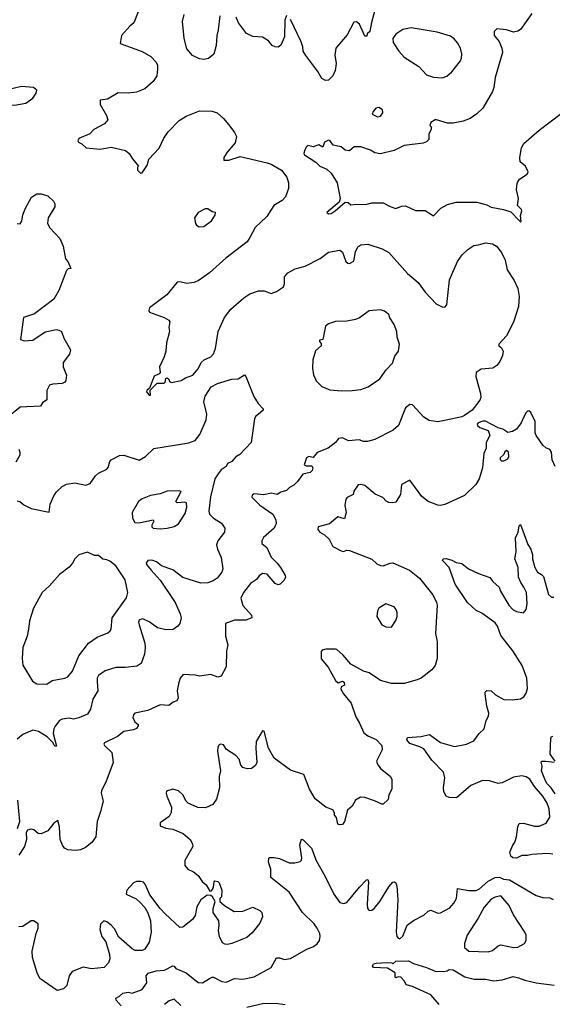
# Model space of a CAD drawing. Extents: x 1603745 to 1745082, y 385868 to 533966.
# Tile 201 of 256: x 1645412 to 1649212, y 466531 to 473548. Entities that reach past the tile are written whole.
import ezdxf

# ---------------------------------------------------------------- set-up
doc = ezdxf.new("R2010")
doc.units = 0

msp = doc.modelspace()

# ---------------------------------------------------------------- linework, layer by layer
at = {"layer": '0CON20XD'}
for points in [[(1647955, 473652.5), (1647920.7, 473529.3), (1647910, 473465), (1647891.7, 473448.3), (1647888.3, 473431.7), (1647875, 473430), (1647836.4, 473516.4), (1647815, 473532.5), (1647795, 473530), (1647748.8, 473441.2), (1647668.1, 473345), (1647660.8, 473295), (1647668.8, 473235), (1647663, 473187), (1647645, 473147.5), (1647615, 473116.7), (1647594, 473114), (1647568.3, 473128.3), (1647538.8, 473178.8), (1647452.2, 473292.2), (1647434.4, 473325), (1647432.9, 473355), (1647420.3, 473390.3), (1647345, 473550)], [(1646256.8, 473603.2), (1646226.2, 473525), (1646197.3, 473502.7), (1646137.5, 473435), (1646128.3, 473378.3), (1646285, 473322.2), (1646348.8, 473285), (1646385.7, 473245), (1646394.2, 473225), (1646395.6, 473195.6), (1646390.9, 473149.1), (1646363.2, 473106.8), (1646303.8, 473055), (1646245, 473030.8), (1646185, 473024), (1646115, 473026.7), (1646037.7, 472982.3), (1645987.5, 472975), (1645986.7, 472945), (1646030.8, 472865), (1646040, 472835), (1646016.2, 472805), (1645940, 472765), (1645912.5, 472735), (1645835, 472702.5), (1645826.7, 472685), (1645832.5, 472675), (1645855, 472664), (1645887.5, 472635), (1645986.2, 472626.2), (1646065, 472640.5), (1646167, 472617), (1646194.2, 472595), (1646217, 472557), (1646260, 472505), (1646253.6, 472496.4), (1646252.5, 472475), (1646275, 472453.3), (1646285, 472456.7), (1646323.8, 472515), (1646333.3, 472555), (1646406.3, 472633.7), (1646441.2, 472705), (1646470.7, 472749.3), (1646550.5, 472829.5), (1646598.7, 472861.3), (1646695, 472899.8), (1646786.4, 472896.4), (1646820.5, 472885), (1646866.4, 472845), (1646905, 472798.9), (1646944.4, 472745), (1646958.6, 472715), (1646949.3, 472670.7), (1646892.2, 472605), (1646867.5, 472565), (1646868, 472548), (1646905, 472547.8), (1646985, 472573.6), (1647177.9, 472527.9), (1647205, 472518.6), (1647280, 472475), (1647318.1, 472425), (1647329.5, 472385), (1647330.6, 472345), (1647308.6, 472285), (1647285, 472260.8), (1647226, 472225), (1647174.4, 472145), (1647092.1, 472067.9), (1647054.3, 471995.7), (1647035.3, 471964.7), (1646881.7, 471848.3), (1646766.5, 471743.5), (1646685, 471687.1), (1646655, 471674.3), (1646605, 471669.2), (1646555, 471681.2), (1646535, 471676.7), (1646462.1, 471587.9), (1646338.8, 471495), (1646332.5, 471475), (1646337.5, 471465), (1646443.3, 471425), (1646475, 471406.7), (1646483.3, 471395), (1646476.7, 471355), (1646481.2, 471325), (1646458.8, 471245), (1646453.8, 471185), (1646443.8, 471145), (1646410, 471075), (1646413.8, 471035), (1646406.7, 471025), (1646372, 471008), (1646338.3, 470921.7), (1646320, 470905), (1646317.5, 470895), (1646335, 470873.3), (1646345, 470872.5), (1646343, 470907), (1646393.3, 470956.7), (1646442.5, 470957.5), (1646450, 470965), (1646455, 470990), (1646463.6, 470996.4), (1646476.1, 470986.1), (1646480.7, 470970.7), (1646495, 470963.8), (1646565, 470976.7), (1646595, 470996.2), (1646646.7, 471015), (1646685, 471061.2), (1646706, 471105), (1646728.8, 471125), (1646775, 471146.4), (1646793.7, 471166.3), (1646809.6, 471205), (1646828.6, 471325), (1646872.2, 471425), (1646918.5, 471485), (1647010, 471565), (1647055, 471594.1), (1647115, 471616.2), (1647155, 471616.5), (1647205, 471596.4), (1647245, 471610.5), (1647293.9, 471645), (1647300.8, 471665), (1647301.2, 471715), (1647325, 471743.1), (1647377.9, 471772.1), (1647448, 471792), (1647554.7, 471845.3), (1647615, 471891.4), (1647695, 471906.9), (1647715, 471891.2), (1647738.8, 471825), (1647752.3, 471812.3), (1647765, 471810), (1647795, 471826.7), (1647806.5, 471893.5), (1647825, 471930), (1647845.4, 471944.6), (1647895, 471949.5), (1647996.7, 471915), (1648045, 471888.8), (1648178.3, 471738.3), (1648253.8, 471675), (1648305, 471606.2), (1648383, 471523), (1648425, 471502), (1648445, 471498.8), (1648460, 471515), (1648478.9, 471695), (1648536.2, 471823.8), (1648568, 471872), (1648609.7, 471910.3), (1648652, 471938), (1648685.5, 471944.5), (1648735, 471958.1), (1648785, 471950.8), (1648813.2, 471933.2), (1648848.6, 471888.6), (1648874.3, 471835), (1648889.2, 471765), (1648940.3, 471690.3), (1648965, 471632.5), (1648975.8, 471575), (1648970, 471505), (1648935, 471393.3), (1648884, 471295), (1648830, 471235), (1648830, 471225), (1648850, 471210), (1648860, 471185), (1648856, 471155), (1648838.3, 471111.7), (1648815, 471083.8), (1648787.5, 471065), (1648705, 471058), (1648668.8, 471035), (1648665.8, 471005), (1648700, 470885), (1648700.5, 470855), (1648693.7, 470836.3), (1648638.9, 470765), (1648585, 470727.8), (1648565, 470718.1), (1648455, 470694.3)], [(1646840, 473575), (1646828, 473475), (1646817.5, 473435), (1646814.2, 473365), (1646797.3, 473302.7), (1646758.3, 473271.7), (1646725, 473264.2), (1646695, 473268.6), (1646645, 473291.9), (1646605, 473341.2), (1646584.5, 473414.5), (1646574.2, 473535), (1646586.2, 473585)], [(1649065, 473591.5), (1648985, 473479.4), (1648965, 473465.6), (1648935, 473460), (1648885, 473477.1), (1648816.1, 473483.9), (1648796.2, 473465), (1648796, 473435), (1648832.9, 473392.9), (1648852.5, 473345), (1648856.2, 473315), (1648804.7, 473135.3), (1648795.5, 473065), (1648785.8, 473035.8), (1648715, 472917.5), (1648673.7, 472876.3), (1648626.3, 472843.7), (1648575, 472824.4), (1648505, 472810), (1648465, 472812), (1648385, 472833.8), (1648375, 472833.8), (1648344.2, 472815.8), (1648337.5, 472795), (1648346.7, 472785), (1648346.4, 472766.4), (1648331.2, 472735), (1648330, 472695), (1648315, 472677.5), (1648291.3, 472668.7), (1648155, 472651.2), (1648084.4, 472615.6), (1647985, 472592), (1647945, 472599.4), (1647915, 472618), (1647845, 472643.3), (1647798.3, 472641.7), (1647765, 472612.5), (1647735, 472617.5), (1647705, 472642.5), (1647647.5, 472655), (1647627.5, 472685), (1647615, 472690), (1647586.7, 472675), (1647575, 472640), (1647545, 472656.7), (1647505, 472642.5), (1647468.3, 472651.7), (1647457, 472643), (1647443.6, 472616.4), (1647438.8, 472595), (1647444, 472585), (1647525, 472534), (1647553.8, 472503.8), (1647602.1, 472482.1), (1647635, 472453.3), (1647675.8, 472385), (1647698.8, 472275), (1647691.7, 472248.3), (1647602.5, 472175), (1647615, 472163.8), (1647635, 472166.7), (1647662.5, 472185), (1647735, 472248.8), (1647755, 472246.2), (1647775, 472228.8), (1647815, 472234.2), (1647879.5, 472230.5), (1647925, 472243.8), (1648005, 472243.3), (1648055, 472216), (1648095, 472203.8), (1648135, 472220), (1648165, 472222), (1648235, 472189.2), (1648305, 472187.5), (1648365, 472151.2), (1648416.7, 472205), (1648465, 472230.6), (1648525, 472247.5), (1648673, 472247), (1648745, 472228.6), (1648775, 472211.9), (1648863.3, 472196.7), (1648915, 472180), (1648975, 472116.7), (1648985, 472107.5), (1648988.8, 472111.2), (1648983.9, 472153.9), (1648994.2, 472185), (1648992, 472195), (1648964, 472225), (1648970, 472275), (1648956, 472335), (1648958, 472365), (1648962.7, 472387.3), (1648978.3, 472411.7), (1649031.7, 472448.3), (1649040, 472465), (1649020, 472505), (1648981.4, 472535), (1648980, 472565), (1648990.6, 472635), (1649007.5, 472665), (1649118.1, 472761.9), (1649275, 472878.9)], [(1647315, 473577.5), (1647303.1, 473545), (1647301.9, 473425), (1647274.2, 473365.8), (1647255, 473353.3), (1647235, 473356), (1647213.3, 473365), (1647186.8, 473396.8), (1647145, 473423.3), (1647075, 473429.2), (1647030.3, 473450.3), (1646973.3, 473525), (1646956.1, 473566.1)], [(1648425, 473134.2), (1648460, 473145), (1648495, 473176.2), (1648555.8, 473254.2), (1648563.8, 473275), (1648566, 473305), (1648555.8, 473345), (1648534.4, 473384.4), (1648510.9, 473410.9), (1648485, 473430.8), (1648390, 473460), (1648205, 473489.6), (1648145, 473478.9), (1648094.5, 473445.5), (1648073.3, 473415), (1648076.2, 473385), (1648115.8, 473325), (1648155, 473282), (1648260, 473215), (1648315, 473156.2), (1648365, 473138), (1648425, 473134.2)], [(1645185, 472913.3), (1645225, 472914), (1645302.3, 472947.7), (1645375, 472938.1), (1645456.6, 472953.4), (1645505, 472990), (1645530, 473025), (1645533.8, 473045), (1645510, 473065), (1645425, 473071.4), (1645365, 473058), (1645325, 473055.8), (1645215, 473016), (1645198.3, 472991.7), (1645180, 472925), (1645185, 472913.3)], [(1647965, 472856.7), (1647985, 472860), (1648003.3, 472885), (1648000, 472905), (1647975, 472922.5), (1647951.7, 472918.3), (1647932.5, 472895), (1647927.5, 472875), (1647965, 472856.7)], [(1645395, 472096.7), (1645415, 472093.3), (1645427, 472113), (1645435, 472157.5), (1645454.2, 472205), (1645497.7, 472282.3), (1645535, 472306.2), (1645565, 472307.1), (1645613, 472293), (1645653.3, 472255), (1645663.8, 472235), (1645663.8, 472215), (1645616.2, 472135), (1645611.2, 472095), (1645626.7, 472065), (1645698.3, 471988.3), (1645722.5, 471935), (1645740, 471845), (1645756.7, 471825), (1645777.5, 471775), (1645758.3, 471771.7), (1645745, 471760), (1645691.7, 471618.3), (1645655, 471555.7), (1645518.3, 471451.7), (1645440, 471425), (1645418.3, 471268.3), (1645445, 471260), (1645505, 471264), (1645595, 471322.9), (1645675, 471339.2), (1645695, 471336), (1645711.2, 471325), (1645728, 471278), (1645773.8, 471195), (1645766.7, 471165), (1645723.3, 471105), (1645723.3, 471075), (1645745.8, 471015), (1645742.5, 470977.5), (1645733.3, 470965), (1645715, 470956), (1645649.3, 470950.7), (1645625, 470942.5), (1645606.7, 470905), (1645605, 470840), (1645575, 470817.5), (1645560, 470795), (1645415, 470786.2), (1645326.7, 470715)], [(1646692.7, 472072.7), (1646725, 472073.8), (1646780, 472115), (1646807.5, 472155), (1646810, 472175), (1646785, 472180), (1646755, 472201.2), (1646735, 472200), (1646686.2, 472175), (1646660, 472135), (1646666.1, 472096.1), (1646672.5, 472085), (1646692.7, 472072.7)], [(1647705.7, 470904.3), (1647785, 470904.5), (1647845, 470913.3), (1647898.8, 470931.2), (1647981.3, 470988.7), (1648027.2, 471052.8), (1648070.7, 471099.3), (1648088.7, 471151.3), (1648113.2, 471186.8), (1648120.8, 471235), (1648104.3, 471285), (1648102, 471325), (1648084.2, 471375), (1648053, 471423), (1648045, 471446.7), (1648015, 471471.2), (1647985, 471480.8), (1647906.1, 471473.9), (1647835, 471424.2), (1647807.9, 471412.1), (1647745, 471399.4), (1647665, 471398), (1647615, 471380.8), (1647592.9, 471365), (1647575, 471270), (1647550, 471265), (1647550, 471255), (1647561.7, 471241.7), (1647562.5, 471225), (1647521.7, 471188.3), (1647504.2, 471125), (1647501.4, 471065), (1647508.3, 471018.3), (1647528, 470975), (1647566.7, 470935), (1647625, 470910.6), (1647705.7, 470904.3)], [(1645395, 470118.8), (1645413.6, 470113.6), (1645441.7, 470091.7), (1645495, 470063.8), (1645622.5, 470037.5), (1645630, 470095), (1645655.8, 470154.2), (1645675, 470183.3), (1645715, 470221.2), (1645745, 470238), (1645805, 470248), (1645885, 470230), (1645915, 470243.3), (1645953, 470297), (1645974.6, 470315.4), (1646033.8, 470345), (1646043.9, 470356.1), (1646055, 470400), (1646065, 470412.5), (1646125, 470441.2), (1646155, 470443.8), (1646265, 470408.8), (1646308.8, 470435), (1646368, 470492), (1646618.3, 470531.7), (1646665, 470550), (1646697.6, 470592.4), (1646743.1, 470696.9), (1646746.9, 470736.9), (1646726.4, 470825), (1646734.6, 470865), (1646778.6, 470931.4), (1646823.6, 470956.4), (1646925, 470985.8), (1646970.5, 470989.5), (1647015, 471016.7), (1647026, 471005), (1647083, 470863), (1647113.9, 470813.9), (1647150, 470775), (1647150, 470765), (1647112.5, 470735), (1647095, 470720), (1647087.3, 470702.7), (1647063.5, 470535), (1646981.5, 470448.5), (1646955, 470434), (1646925, 470400.8), (1646895.7, 470384.3), (1646885.7, 470365), (1646850.4, 470339.6), (1646827.1, 470312.9), (1646803.1, 470275), (1646772.7, 470147.3), (1646762.4, 470045), (1646765.4, 470025), (1646795, 469995.5), (1646850.9, 469960.9), (1646876.2, 469925), (1646873.8, 469895), (1646826.5, 469833.5), (1646816.9, 469805), (1646822.2, 469775), (1646849.4, 469715), (1646862.2, 469635), (1646855, 469610), (1646820.7, 469569.3), (1646791.3, 469548.7), (1646755, 469535.6), (1646705, 469533.5), (1646575, 469573.6), (1646505, 469626.9), (1646475, 469637.8), (1646425, 469657.1), (1646388.8, 469685), (1646355, 469696.9), (1646325.8, 469694.2), (1646314, 469675), (1646316, 469665), (1646349.4, 469625), (1646414.5, 469555), (1646521.8, 469395), (1646557.1, 469315), (1646563.8, 469286.2), (1646553.9, 469246.1), (1646541.2, 469225), (1646507, 469203), (1646455, 469199.2), (1646395, 469214.2), (1646335, 469257.1), (1646295, 469276), (1646285, 469278.8), (1646265, 469270), (1646260, 469255), (1646264, 469236), (1646304.5, 469105.5), (1646308.5, 469075), (1646303.6, 469026.4), (1646279.7, 468960.3), (1646248.7, 468941.3), (1646165, 468931.5), (1646097.6, 468932.4), (1646021.4, 468908.6), (1645975.5, 468874.5), (1645964.4, 468855), (1645965.6, 468835), (1645969.5, 468765), (1645934.4, 468705), (1645917.1, 468635), (1645895, 468600), (1645835, 468571.9), (1645795, 468564.3), (1645765, 468570), (1645715, 468562.9), (1645697.1, 468552.9), (1645665, 468513.3), (1645656, 468495), (1645651.2, 468461.2), (1645675, 468370), (1645665, 468370), (1645655, 468380), (1645650, 468395), (1645608.3, 468438.3), (1645545.5, 468475.5), (1645505, 468485.5), (1645435.4, 468454.6), (1645395, 468420)], [(1648455, 470694.3), (1648395, 470681.4), (1648332.4, 470692.4), (1648295.6, 470715.6), (1648215, 470803.8), (1648195, 470806.2), (1648165, 470782.5), (1648114.3, 470655), (1648077, 470623), (1647945, 470556.9), (1647893, 470543), (1647865, 470542.9), (1647834.2, 470554.2), (1647757, 470547), (1647715, 470568.8), (1647687.3, 470562.7), (1647663.8, 470535), (1647613.8, 470495), (1647535, 470464.2), (1647505, 470428), (1647475, 470434.4), (1647458.6, 470425), (1647441.4, 470375), (1647455, 470367.8), (1647495, 470368.8), (1647502.9, 470355), (1647497.5, 470335), (1647485, 470321.9), (1647431.2, 470308.8), (1647395, 470256.7), (1647367.9, 470232.1), (1647335.9, 470214.1), (1647315, 470194), (1647275, 470181.2), (1647250, 470165), (1647205, 470173.8), (1647152.7, 470162.7), (1647085, 470169.4), (1647069.7, 470160.3), (1647068.1, 470145), (1647125, 470087.3), (1647217.5, 470025), (1647240, 469985), (1647242.7, 469957.3), (1647228.6, 469925), (1647151.5, 469858.5), (1647140, 469835), (1647140, 469815), (1647175, 469786.2), (1647205, 469716.7), (1647250, 469675), (1647272.5, 469645), (1647307, 469587), (1647307.5, 469575), (1647300, 469555), (1647270, 469525), (1647255, 469520), (1647235, 469530), (1647176.4, 469596.4), (1647145, 469602.5), (1647120, 469585), (1647101.7, 469558.3), (1647059.7, 469530.3), (1647008.8, 469465), (1646990.8, 469425), (1647005, 469372.5), (1647066.7, 469305), (1647067.5, 469285), (1647025, 469270), (1646945, 469268.8), (1646880, 469245), (1646880, 469155), (1646895.9, 469094.1), (1646888, 469048), (1646884.3, 468935.7), (1646850.6, 468869.4), (1646825, 468862.5), (1646775, 468881.2), (1646695, 468868.8), (1646665, 468876.2), (1646578, 468882), (1646556, 468855), (1646544.4, 468815.6), (1646535.8, 468765), (1646543.3, 468715), (1646532.5, 468695), (1646507.5, 468685), (1646475, 468660), (1646415, 468666), (1646325.8, 468624.2), (1646234.3, 468605.7), (1646224, 468595), (1646219.2, 468575), (1646234.2, 468544.2), (1646256.7, 468525), (1646257.5, 468515), (1646245, 468497.5), (1646225, 468486.7), (1646155, 468476.2), (1646110.9, 468439.1), (1646016.2, 468395), (1646012.5, 468385), (1646017.5, 468375), (1646070, 468325), (1646080, 468255), (1646027.1, 468115), (1645996.2, 468055), (1645993.3, 468035), (1646007.9, 467977.9), (1645988.9, 467905), (1645965.6, 467835), (1645954.6, 467725.4), (1645926.6, 467683.4), (1645881.3, 467648.7), (1645845, 467632.9), (1645813, 467627), (1645755, 467631.6), (1645732.5, 467645), (1645716.5, 467665), (1645700, 467705), (1645697, 467797), (1645685, 467840), (1645655, 467821.2), (1645612.3, 467767.7), (1645565, 467746.7), (1645545, 467747.5), (1645513.6, 467773.6), (1645495, 467780), (1645467, 467773), (1645457.5, 467755), (1645461.2, 467705), (1645446, 467655), (1645406.7, 467595)], [(1649232.9, 470365), (1649210.9, 470410.9), (1649206.3, 470466.3), (1649195, 470484), (1649165, 470496.2), (1649143.3, 470515), (1649096.2, 470585), (1649090, 470605), (1649090, 470685), (1649058.8, 470748.8), (1649045, 470760), (1649035, 470757.5), (1649025, 470750), (1649006.6, 470713.4), (1648990, 470675), (1648955, 470630), (1648927.3, 470612.7), (1648895, 470606.7), (1648859.5, 470629.5), (1648825, 470640), (1648735, 470687.8), (1648715, 470688.2), (1648681.9, 470675), (1648674.6, 470665), (1648677.1, 470655), (1648695, 470642.5), (1648755, 470620), (1648766.7, 470585), (1648738.8, 470535), (1648740, 470495), (1648722.3, 470457.7), (1648714.2, 470355), (1648690, 470275), (1648666, 470235), (1648585, 470157.5), (1648445, 470094.2), (1648415, 470086.2), (1648395, 470088.8), (1648325, 470113.8), (1648280.5, 470150.5), (1648195, 470266.7), (1648135, 470236.7), (1648128.1, 470165), (1648095, 470110.8), (1648075, 470104.2), (1648045, 470107.5), (1648025.8, 470115.8), (1648002.3, 470142.3), (1647947.9, 470167.9), (1647875, 470227.5), (1647845, 470235.8), (1647826.4, 470233.6), (1647795, 470187.5), (1647791.2, 470165), (1647747.9, 470142.1), (1647739.1, 470130.9), (1647730.6, 470085), (1647741.9, 470035), (1647728.3, 469991.7), (1647682.5, 470005), (1647623.3, 469955), (1647542.5, 469935), (1647538.8, 469915), (1647554, 469895), (1647586.6, 469876.6), (1647620.6, 469845), (1647645.8, 469795), (1647705, 469762), (1647721.7, 469758.3), (1647745, 469768), (1647765, 469765.8), (1647924.5, 469704.5), (1647960.7, 469670.7), (1647985, 469658), (1648005, 469656.2), (1648055, 469675.7), (1648075, 469676.9), (1648192.9, 469625), (1648265, 469568.6), (1648359.5, 469449.5), (1648385.8, 469395), (1648389.2, 469375), (1648378, 469175), (1648390, 469115), (1648390.6, 468995), (1648376, 468945), (1648351.2, 468915), (1648275, 468856), (1648246.4, 468843.6), (1648155, 468818.6), (1648065, 468817.5), (1647985, 468840), (1647905, 468894), (1647865, 468906), (1647775, 468954.2), (1647719.7, 469019.7), (1647675, 469058.8), (1647665, 469063.3), (1647595, 469063.3), (1647570, 469055), (1647562.5, 469045), (1647563, 468993), (1647613.2, 468933.2), (1647665, 468840), (1647685, 468823.3), (1647715, 468833.3), (1647727, 468827), (1647728, 468805), (1647706.1, 468793.9), (1647701.9, 468778.1), (1647722.2, 468745), (1647776.4, 468676.4), (1647808.9, 468578.9), (1647837.1, 468535), (1647868, 468465), (1647895, 468445.6), (1647955, 468419.2), (1647995, 468376.7), (1647997.1, 468345), (1647957.5, 468265), (1647963.6, 468243.6), (1647985, 468212), (1648055, 468157.5), (1648067.5, 468135), (1648066, 468065), (1648046.2, 468025), (1648039.5, 467990.5), (1648005, 467957.5), (1647995, 467956.7), (1647942.3, 467982.3), (1647875, 468004), (1647842.3, 468007.7), (1647806.7, 467985), (1647785, 467942.5), (1647750, 467915), (1647730, 467835), (1647715, 467812.5), (1647695, 467810), (1647682.5, 467815), (1647671.7, 467861.7), (1647658.3, 467878.3), (1647657.5, 467895), (1647645, 467917.5), (1647595, 467936.7), (1647520.6, 467995), (1647479.4, 468065), (1647461.4, 468115), (1647439.1, 468169.1), (1647345, 468199.4), (1647227.8, 468285), (1647187.2, 468357.2), (1647156.9, 468476.9), (1647145, 468481.2), (1647098.6, 468405), (1647095.6, 468355.6), (1647104, 468255), (1647095, 468233.3), (1647065, 468211.2), (1647035, 468209.2), (1647005, 468218.8), (1646990, 468235), (1646978.3, 468278.3), (1646953.8, 468305), (1646888.3, 468348.3), (1646865, 468381.2), (1646845, 468386.2), (1646835, 468380), (1646825.9, 468364.1), (1646823.6, 468336.4), (1646844.2, 468195), (1646835.7, 468154.3), (1646836.7, 468075), (1646816.8, 467993.2), (1646790, 467955), (1646737.8, 467932.2), (1646683.1, 467933.1), (1646615, 467964.5)], [(1645406.4, 470486.4), (1645414.2, 470465), (1645412.9, 470445), (1645385.7, 470395)], [(1648865, 470404), (1648895, 470418.8), (1648902, 470435), (1648898.8, 470465), (1648885, 470477.5), (1648871.7, 470468.3), (1648865, 470450), (1648840, 470425), (1648840, 470415), (1648850, 470405), (1648865, 470404)], [(1646415, 469918.6), (1646465, 469924.4), (1646514.4, 469935.6), (1646545.5, 469954.5), (1646592, 470028), (1646604.3, 470075), (1646602, 470105), (1646590.8, 470110.8), (1646534.4, 470104.4), (1646526, 470115), (1646563.3, 470185), (1646545, 470190.8), (1646465, 470188.1), (1646415, 470170), (1646345, 470157.9), (1646285, 470133.1), (1646259.2, 470115), (1646214.2, 470035), (1646216, 469995), (1646233.8, 469965), (1646263.2, 469963.2), (1646363.3, 469983.3), (1646368.8, 469975), (1646354.2, 469945), (1646354.4, 469934.4), (1646363.3, 469925), (1646415, 469918.6)], [(1649215, 467601.3), (1649175, 467606.5), (1649065, 467599.5), (1649035, 467591.1), (1648995, 467590.6), (1648955, 467572.9), (1648930, 467575), (1648915, 467587.5), (1648908, 467615), (1648929.2, 467665), (1648945, 467686.7), (1648957.1, 467725), (1648965.8, 467795), (1648975, 467820), (1649005, 467821.4), (1649085, 467800.5), (1649118.3, 467801.7), (1649168.1, 467821.9), (1649193.6, 467865), (1649188.3, 467925), (1649175, 467963.5), (1649143.6, 468015), (1649083.3, 468083.3), (1649050.9, 468135), (1649025, 468152.9), (1648995, 468158.9), (1648935, 468149.7), (1648855, 468110), (1648825.6, 468104.4), (1648762.8, 468122.8), (1648713.2, 468126.8), (1648629.8, 468090.2), (1648527.7, 468002.3), (1648475, 468004), (1648454.3, 468014.3), (1648438, 468045), (1648435.8, 468075.8), (1648444.5, 468145), (1648434.4, 468185), (1648352.1, 468272.1), (1648295, 468351.9), (1648267, 468367), (1648195, 468389.4), (1648173.3, 468415), (1648178.3, 468431.7), (1648275, 468439.5), (1648335, 468454.3), (1648415, 468398.1), (1648515, 468367.5), (1648600, 468385), (1648651.7, 468408.3), (1648689.7, 468460.3), (1648724.4, 468495.6), (1648738.8, 468555), (1648756.2, 468585), (1648758, 468605), (1648744.4, 468655), (1648732.2, 468745), (1648733.6, 468756.4), (1648745, 468767.5), (1648775, 468765.7), (1648807.4, 468737.4), (1648865, 468702.9), (1648925, 468700), (1648985, 468709.2), (1649007.6, 468722.4), (1649025, 468748.8), (1649035, 468782.5), (1649029.3, 468855), (1648996.9, 468945), (1648930.6, 469049.4), (1648845, 469159.6), (1648821.7, 469225), (1648805, 469249.5), (1648708.9, 469318.9), (1648668.3, 469338.3), (1648605.6, 469395), (1648518.1, 469525), (1648476, 469645), (1648427.5, 469695), (1648434, 469706), (1648455, 469708), (1648495.8, 469695.8), (1648525, 469678.8), (1648565, 469673.8), (1648613.9, 469633.9), (1648685, 469600.8), (1648765, 469573.3), (1648786.2, 469545), (1648833, 469503), (1648841.4, 469475), (1648901.1, 469375), (1648932.3, 469342.3), (1648955, 469329.5), (1649005, 469321.9), (1649025, 469343.8), (1649031.1, 469385), (1649028, 469465), (1649008.9, 469505), (1648987.1, 469537.1), (1648971.3, 469575), (1648967.7, 469645), (1648943.9, 469705), (1648953.1, 469756.9), (1648948, 469855), (1648967.1, 469895), (1648975, 469940), (1648985, 469950), (1649037.3, 469807.3), (1649059.4, 469775), (1649070, 469735), (1649069.2, 469705), (1649087.5, 469645), (1649105, 469610), (1649135, 469594.2), (1649149.3, 469579.3), (1649185, 469452.5), (1649205, 469433.3), (1649223, 469433)], [(1645605, 468812), (1645645, 468838.6), (1645735, 468855.8), (1645756, 468865), (1645789.4, 468905), (1645833.3, 469015), (1645904.2, 469105.8), (1645965, 469148.1), (1646040.8, 469179.2), (1646057.9, 469192.1), (1646064.3, 469205.7), (1646071.8, 469285), (1646175, 469427.1), (1646184.4, 469465), (1646165, 469556.2), (1646096.9, 469655), (1646055, 469689.1), (1646035, 469699.5), (1646004.6, 469704.6), (1645975, 469730), (1645945, 469730.8), (1645895, 469753.8), (1645834, 469735), (1645804.6, 469705.4), (1645789.5, 469675), (1645765, 469645.6), (1645696, 469595), (1645625.4, 469514.6), (1645572.5, 469465), (1645511.9, 469355), (1645481.2, 469265), (1645476.3, 469203.7), (1645464.6, 469155.4), (1645435.6, 469075), (1645429.2, 468995), (1645435, 468947.5), (1645503.3, 468835), (1645535, 468816), (1645605, 468812)], [(1648065, 469220), (1648094.3, 469265.7), (1648104.4, 469295.6), (1648105, 469322.5), (1648097.8, 469345), (1648082.5, 469365), (1648025, 469384.2), (1647973.3, 469355), (1647963.8, 469335), (1647958.8, 469295), (1647995.9, 469235.9), (1648025, 469222), (1648065, 469220)], [(1649232, 468265), (1649196.9, 468315), (1649201.8, 468425), (1649205, 468438.8), (1649215, 468442.9)], [(1649231, 468031), (1649203.5, 468073.5), (1649173.6, 468105), (1649157.5, 468135), (1649134.2, 468195), (1649138.8, 468225), (1649131.7, 468258.3), (1649136.7, 468263.3), (1649165.7, 468264.3), (1649224.1, 468255.9)], [(1646615, 467964.5), (1646599.8, 467979.8), (1646575, 468024), (1646545, 468052), (1646505, 468063.3), (1646460, 468050), (1646456.2, 468035), (1646460.8, 468015), (1646494.4, 467935), (1646492.1, 467897.9), (1646479.7, 467870.3), (1646413.3, 467825), (1646413.9, 467803.9), (1646455, 467785.7), (1646505, 467780.4), (1646579.5, 467749.5), (1646629.2, 467705), (1646646, 467675), (1646646.7, 467655), (1646591.2, 467555), (1646590.5, 467520.5), (1646612.5, 467495), (1646652.5, 467475), (1646685, 467450), (1646715, 467406.7), (1646743, 467383), (1646768.3, 467338.3), (1646779.3, 467340.7), (1646795.9, 467364.1), (1646800, 467405), (1646805, 467410), (1646826.4, 467406.4), (1646835.9, 467395.9), (1646853.3, 467345), (1646851.7, 467298.3), (1646840, 467285), (1646840, 467265), (1646872.5, 467235), (1646943.2, 467193.2), (1647004.2, 467195.8), (1647075, 467222.5), (1647125, 467200), (1647140, 467185), (1647143.3, 467155), (1647125, 467110), (1647069.6, 467040.4), (1647032, 467008), (1646925, 466964), (1646895, 466956.7), (1646875, 466958.8), (1646859.5, 466969.5), (1646838, 467015), (1646830.8, 467055), (1646835.7, 467095.7), (1646832, 467125), (1646792.9, 467185), (1646792.9, 467215), (1646807.5, 467265), (1646788.3, 467298.3), (1646775, 467307.5), (1646750.7, 467309.3), (1646704.5, 467275.5), (1646676, 467225), (1646664, 467165), (1646646, 467135), (1646575, 467080.8), (1646555, 467079.2), (1646448.9, 467175), (1646414.2, 467214.2), (1646340.3, 467310.3), (1646308.3, 467388.3), (1646295, 467402.5), (1646275, 467406.7), (1646245, 467407.5), (1646225, 467397.5), (1646176.7, 467345), (1646172.5, 467315), (1646242.4, 467282.4), (1646270.2, 467260.2), (1646305, 467221.4), (1646327.5, 467182.5), (1646345.3, 467125), (1646350.9, 467045), (1646335.6, 466975), (1646305, 466924.2), (1646285, 466914.3), (1646265, 466914.2), (1646235, 466915.8), (1646215.6, 466925.6), (1646119.2, 467009.2), (1646088.1, 467068.1), (1646065, 467095.8), (1646035, 467118.8), (1646012.5, 467125), (1645988.3, 467101.7), (1645982.9, 467065), (1645998.8, 467015), (1646027.6, 466977.6), (1646053.9, 466886.1), (1646054.2, 466855.8), (1646045, 466827.5), (1646015, 466794), (1645925, 466783.8), (1645865, 466795.6), (1645785.8, 466764.2), (1645766, 466735), (1645747.5, 466665), (1645725, 466641.2), (1645680.5, 466630.5), (1645557.1, 466715), (1645536.5, 466755), (1645503.8, 466863.8), (1645501.1, 466908.9), (1645529.2, 467035), (1645544, 467075), (1645543.8, 467103.8), (1645510, 467125), (1645495, 467126.7), (1645435, 467085.8), (1645405, 467084.3)], [(1645395.9, 467784.1), (1645414, 467835), (1645399.1, 467985)], [(1646135, 466520), (1646100, 466560), (1646097.5, 466575), (1646125, 466588.8), (1646148.3, 466611.7), (1646185, 466618.6), (1646215, 466610), (1646285, 466635.6), (1646319.2, 466685), (1646315.6, 466735), (1646328, 466752), (1646385, 466768.9), (1646445, 466774.2), (1646505, 466806.2), (1646515, 466802.5), (1646526.4, 466786.4), (1646600, 466755), (1646685, 466686.9), (1646715.4, 466684.6), (1646765.4, 466714.6), (1646785, 466725.6), (1646795, 466724.4), (1646855, 466694.4), (1646885, 466690), (1646945, 466715.5), (1647005, 466709.6), (1647085, 466726.1), (1647205, 466793.6), (1647245, 466862.5), (1647265, 466863.1), (1647300.7, 466850.7), (1647345, 466857.3), (1647455, 466921.5), (1647507.6, 466942.4), (1647535, 466961.9), (1647550.8, 466985), (1647556.2, 467015), (1647552.3, 467035), (1647535, 467073.3), (1647512.1, 467105), (1647430.5, 467185), (1647335, 467330.5), (1647204.3, 467435), (1647203.1, 467495), (1647188, 467545), (1647188.3, 467571.7), (1647195, 467577.5), (1647227.3, 467577.3), (1647265, 467571.2), (1647335, 467540), (1647375, 467540), (1647412, 467548), (1647422, 467558), (1647424.3, 467575.7), (1647411.7, 467668.3), (1647419.3, 467700.7), (1647425, 467707.5), (1647435, 467702.5), (1647493.3, 467643.3), (1647528, 467555), (1647592, 467442), (1647652.7, 467315), (1647695, 467257.5), (1647725, 467250), (1647745, 467256), (1647835, 467365.7), (1647885, 467418.8), (1647895, 467420), (1647900, 467405), (1647890, 467245), (1647894.2, 467215), (1647905, 467200), (1647925, 467201.2), (1647941.2, 467215), (1647981.4, 467265), (1648045, 467369.2), (1648075, 467401.2), (1648085, 467403.3), (1648095, 467396.7), (1648102.3, 467372.3)], [(1648102.3, 467372.3), (1648110, 467275), (1648096.7, 467045), (1648103.3, 467015), (1648112.9, 467002.9), (1648125, 466998.8), (1648145, 467017.5), (1648176, 467095), (1648221.5, 467128.5), (1648295, 467166.9), (1648325, 467194.2), (1648345, 467201.4), (1648395, 467181.9), (1648415, 467182.2), (1648480.2, 467219.8), (1648508.9, 467251.1), (1648528.6, 467285), (1648535, 467356.2), (1648615, 467341.1), (1648667.2, 467342.8), (1648692, 467355), (1648755, 467408.8), (1648805, 467433.8), (1648835, 467436.7), (1648863.6, 467423.6), (1648905, 467419.2), (1649095.9, 467305.9), (1649145, 467292.7), (1649195, 467289.4), (1649217.9, 467277.9)], [(1648755, 466904.5), (1648785, 466913.5), (1648825, 466946.9), (1648845, 466955.5), (1648935, 466935.5), (1648965, 466938.9), (1649014, 466965), (1649025.6, 466985), (1649024.4, 467025), (1649016.1, 467046.1), (1648935, 467168.8), (1648904, 467235), (1648845, 467303.8), (1648805, 467295.8), (1648775, 467280), (1648725, 467224.4), (1648683.8, 467145), (1648604, 467025), (1648584.6, 466965), (1648585.6, 466935), (1648615, 466911.1), (1648755, 466904.5)], [(1648405, 466530.7), (1648345, 466599.4), (1648215, 466657.8), (1648169.3, 466669.3), (1648157.5, 466695), (1648130, 466725), (1648112.5, 466727.5), (1648095, 466720), (1648090, 466725), (1648090, 466755), (1648035, 466789.2), (1647935, 466794.3), (1647928.6, 466805), (1647935, 466818.6), (1647954.6, 466825.4), (1648035, 466829.2), (1648066.2, 466826.2), (1648075, 466820), (1648095, 466839.2), (1648185, 466841.9), (1648222.2, 466822.2), (1648315, 466794.5), (1648376.9, 466766.9), (1648435.5, 466764.5), (1648461.4, 466768.6), (1648475, 466778.8), (1648505, 466776.5), (1648586.4, 466726.4), (1648655, 466710), (1648735, 466710), (1648795, 466698.9), (1648853.6, 466706.4), (1648931.5, 466728.5), (1648970.4, 466720.4), (1649015, 466703.2), (1649095.3, 466685.3), (1649225, 466668.1)], [(1646562.4, 466522.4), (1646515, 466568), (1646477.5, 466555), (1646445, 466528.8)], [(1647306.9, 466526.9), (1647236.6, 466536.6), (1647145, 466535.4), (1647031.8, 466508.2)]]:
    msp.add_lwpolyline(points, dxfattribs=at)

doc.saveas('drawing.dxf')
